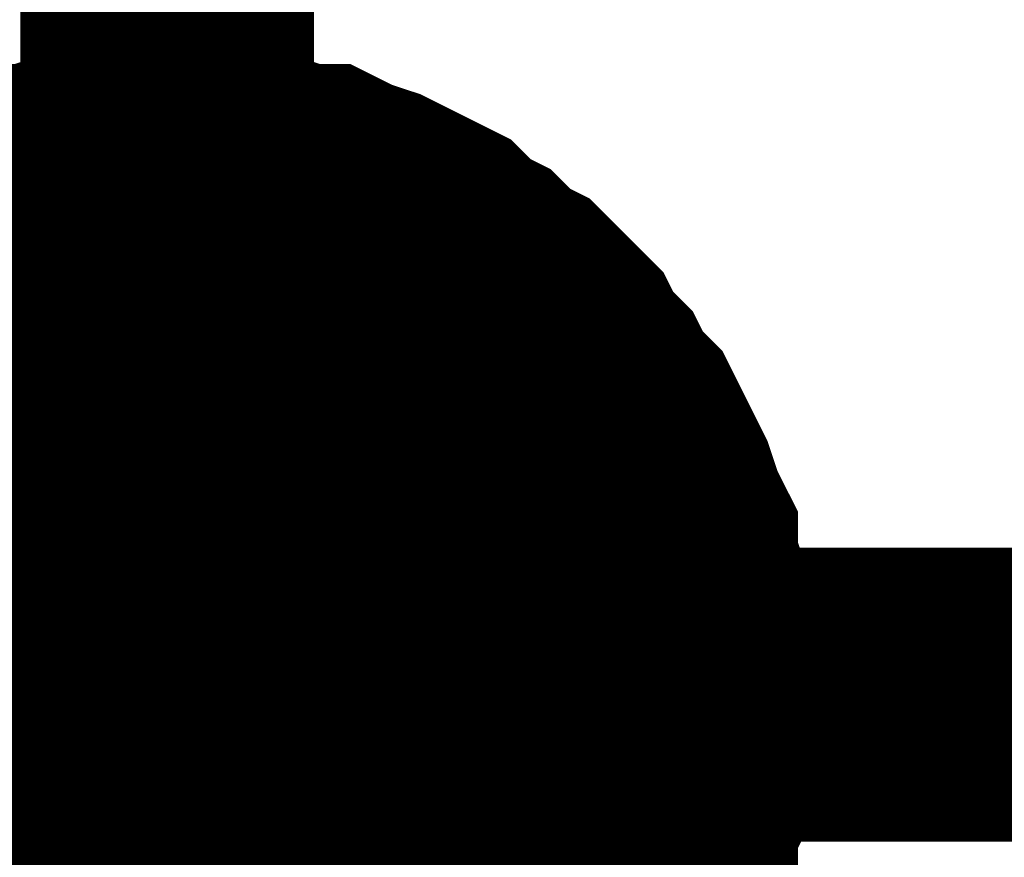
# Model space of a CAD drawing. Header units: inches. Extents: x 0 to 17, y 0 to 11.
# Tile 81 of 256: x 12.0939 to 12.1334, y 7.2931 to 7.3267. Entities that reach past the tile are written whole.
import ezdxf

# ---------------------------------------------------------------- set-up
doc = ezdxf.new("R2010")
doc.units = ezdxf.units.IN
doc.header["$MEASUREMENT"] = 0
doc.layers.add('Sheet', color=255, linetype='Continuous')

msp = doc.modelspace()

# ---------------------------------------------------------------- linework, layer by layer
at = {"layer": 'Sheet'}
for points in [[(12.799953, 7.99982, 0.0118, 0.0118, 0), (12.099813, 7.99982, 0.0118, 0.0118, 0), (12.099813, 7.899906, 0.0118, 0.0118, 0), (12.099813, 7.699683, 0.0118, 0.0118, 0), (12.099813, 7.499856, 0.0118, 0.0118, 0), (12.099813, 7.299632, 0.0118, 0.0118, 0), (12.099813, 7.099805, 0.0118, 0.0118, 0), (12.099813, 6.999892, 0.0118, 0.0118, 0), (12.099813, 6.899978, 0.0118, 0.0118, 0), (12.099813, 6.799668, 0.0118, 0.0118, 0), (12.799953, 6.799668, 0.0118, 0.0118, 0)], [(12.08792, 7.315888, 0.0118, 0.0118, 0), (12.088713, 7.316285, 0.0118, 0.0118, 0), (12.089506, 7.317078, 0.0118, 0.0118, 0), (12.090299, 7.317474, 0.0118, 0.0118, 0), (12.091091, 7.317871, 0.0118, 0.0118, 0), (12.091884, 7.318267, 0.0118, 0.0118, 0), (12.093074, 7.318663, 0.0118, 0.0118, 0), (12.093867, 7.31906, 0.0118, 0.0118, 0), (12.09466, 7.31906, 0.0118, 0.0118, 0), (12.095849, 7.319456, 0.0118, 0.0118, 0), (12.096642, 7.319456, 0.0118, 0.0118, 0), (12.097831, 7.319853, 0.0118, 0.0118, 0), (12.098624, 7.319853, 0.0118, 0.0118, 0), (12.099813, 7.319853, 0.0118, 0.0118, 0)], [(12.08792, 7.315888, 0.0118, 0.0118, 0), (12.088713, 7.316285, 0.0118, 0.0118, 0), (12.089506, 7.317078, 0.0118, 0.0118, 0), (12.090299, 7.317474, 0.0118, 0.0118, 0), (12.091091, 7.317871, 0.0118, 0.0118, 0), (12.091884, 7.318267, 0.0118, 0.0118, 0), (12.093074, 7.318663, 0.0118, 0.0118, 0), (12.093867, 7.31906, 0.0118, 0.0118, 0), (12.09466, 7.31906, 0.0118, 0.0118, 0), (12.095849, 7.319456, 0.0118, 0.0118, 0), (12.096642, 7.319456, 0.0118, 0.0118, 0), (12.097831, 7.319853, 0.0118, 0.0118, 0), (12.098624, 7.319853, 0.0118, 0.0118, 0), (12.099813, 7.319853, 0.0118, 0.0118, 0)], [(12.08792, 7.315888, 0.0118, 0.0118, 0), (12.088713, 7.316285, 0.0118, 0.0118, 0), (12.089506, 7.317078, 0.0118, 0.0118, 0), (12.090299, 7.317474, 0.0118, 0.0118, 0), (12.091091, 7.317871, 0.0118, 0.0118, 0), (12.091884, 7.318267, 0.0118, 0.0118, 0), (12.093074, 7.318663, 0.0118, 0.0118, 0), (12.093867, 7.31906, 0.0118, 0.0118, 0), (12.09466, 7.31906, 0.0118, 0.0118, 0), (12.095849, 7.319456, 0.0118, 0.0118, 0), (12.096642, 7.319456, 0.0118, 0.0118, 0), (12.097831, 7.319853, 0.0118, 0.0118, 0), (12.098624, 7.319853, 0.0118, 0.0118, 0), (12.099813, 7.319853, 0.0118, 0.0118, 0)], [(12.08792, 7.315888, 0.0118, 0.0118, 0), (12.088713, 7.316285, 0.0118, 0.0118, 0), (12.089506, 7.317078, 0.0118, 0.0118, 0), (12.090299, 7.317474, 0.0118, 0.0118, 0), (12.091091, 7.317871, 0.0118, 0.0118, 0), (12.091884, 7.318267, 0.0118, 0.0118, 0), (12.093074, 7.318663, 0.0118, 0.0118, 0), (12.093867, 7.31906, 0.0118, 0.0118, 0), (12.09466, 7.31906, 0.0118, 0.0118, 0), (12.095849, 7.319456, 0.0118, 0.0118, 0), (12.096642, 7.319456, 0.0118, 0.0118, 0), (12.097831, 7.319853, 0.0118, 0.0118, 0), (12.098624, 7.319853, 0.0118, 0.0118, 0), (12.099813, 7.319853, 0.0118, 0.0118, 0)], [(12.099813, 7.319853, 0.0118, 0.0118, 0), (12.099813, 7.319853, 0.0118, 0.0118, 0)], [(12.099813, 7.319853, 0.0118, 0.0118, 0), (12.101003, 7.319853, 0.0118, 0.0118, 0), (12.101796, 7.319853, 0.0118, 0.0118, 0), (12.102985, 7.319456, 0.0118, 0.0118, 0), (12.103778, 7.319456, 0.0118, 0.0118, 0), (12.104967, 7.31906, 0.0118, 0.0118, 0), (12.10576, 7.31906, 0.0118, 0.0118, 0), (12.106553, 7.318663, 0.0118, 0.0118, 0), (12.107743, 7.318267, 0.0118, 0.0118, 0), (12.108535, 7.317871, 0.0118, 0.0118, 0), (12.109328, 7.317474, 0.0118, 0.0118, 0), (12.110121, 7.317078, 0.0118, 0.0118, 0), (12.110914, 7.316285, 0.0118, 0.0118, 0), (12.111707, 7.315888, 0.0118, 0.0118, 0), (12.1125, 7.315095, 0.0118, 0.0118, 0), (12.113293, 7.314699, 0.0118, 0.0118, 0), (12.114086, 7.313906, 0.0118, 0.0118, 0), (12.114879, 7.313113, 0.0118, 0.0118, 0), (12.115275, 7.31232, 0.0118, 0.0118, 0), (12.116068, 7.311527, 0.0118, 0.0118, 0), (12.116465, 7.310734, 0.0118, 0.0118, 0), (12.117257, 7.309941, 0.0118, 0.0118, 0), (12.117654, 7.309148, 0.0118, 0.0118, 0), (12.11805, 7.308355, 0.0118, 0.0118, 0), (12.118447, 7.307562, 0.0118, 0.0118, 0), (12.118843, 7.306373, 0.0118, 0.0118, 0), (12.11924, 7.30558, 0.0118, 0.0118, 0), (12.11924, 7.304787, 0.0118, 0.0118, 0), (12.119636, 7.303597, 0.0118, 0.0118, 0), (12.119636, 7.302804, 0.0118, 0.0118, 0), (12.120033, 7.301615, 0.0118, 0.0118, 0), (12.120033, 7.300822, 0.0118, 0.0118, 0), (12.120033, 7.299632, 0.0118, 0.0118, 0)], [(12.099813, 7.319853, 0.0118, 0.0118, 0), (12.099813, 7.319853, 0.0118, 0.0118, 0)], [(12.099813, 7.319853, 0.0118, 0.0118, 0), (12.101003, 7.319853, 0.0118, 0.0118, 0), (12.101796, 7.319853, 0.0118, 0.0118, 0), (12.102985, 7.319456, 0.0118, 0.0118, 0), (12.103778, 7.319456, 0.0118, 0.0118, 0), (12.104967, 7.31906, 0.0118, 0.0118, 0), (12.10576, 7.31906, 0.0118, 0.0118, 0), (12.106553, 7.318663, 0.0118, 0.0118, 0), (12.107743, 7.318267, 0.0118, 0.0118, 0), (12.108535, 7.317871, 0.0118, 0.0118, 0), (12.109328, 7.317474, 0.0118, 0.0118, 0), (12.110121, 7.317078, 0.0118, 0.0118, 0), (12.110914, 7.316285, 0.0118, 0.0118, 0), (12.111707, 7.315888, 0.0118, 0.0118, 0), (12.1125, 7.315095, 0.0118, 0.0118, 0), (12.113293, 7.314699, 0.0118, 0.0118, 0), (12.114086, 7.313906, 0.0118, 0.0118, 0), (12.114879, 7.313113, 0.0118, 0.0118, 0), (12.115275, 7.31232, 0.0118, 0.0118, 0), (12.116068, 7.311527, 0.0118, 0.0118, 0), (12.116465, 7.310734, 0.0118, 0.0118, 0), (12.117257, 7.309941, 0.0118, 0.0118, 0), (12.117654, 7.309148, 0.0118, 0.0118, 0), (12.11805, 7.308355, 0.0118, 0.0118, 0), (12.118447, 7.307562, 0.0118, 0.0118, 0), (12.118843, 7.306373, 0.0118, 0.0118, 0), (12.11924, 7.30558, 0.0118, 0.0118, 0), (12.11924, 7.304787, 0.0118, 0.0118, 0), (12.119636, 7.303597, 0.0118, 0.0118, 0), (12.119636, 7.302804, 0.0118, 0.0118, 0), (12.120033, 7.301615, 0.0118, 0.0118, 0), (12.120033, 7.300822, 0.0118, 0.0118, 0), (12.120033, 7.299632, 0.0118, 0.0118, 0)], [(12.099813, 7.319853, 0.0118, 0.0118, 0), (12.099813, 7.319853, 0.0118, 0.0118, 0)], [(12.099813, 7.319853, 0.0118, 0.0118, 0), (12.101003, 7.319853, 0.0118, 0.0118, 0), (12.101796, 7.319853, 0.0118, 0.0118, 0), (12.102985, 7.319456, 0.0118, 0.0118, 0), (12.103778, 7.319456, 0.0118, 0.0118, 0), (12.104967, 7.31906, 0.0118, 0.0118, 0), (12.10576, 7.31906, 0.0118, 0.0118, 0), (12.106553, 7.318663, 0.0118, 0.0118, 0), (12.107743, 7.318267, 0.0118, 0.0118, 0), (12.108535, 7.317871, 0.0118, 0.0118, 0), (12.109328, 7.317474, 0.0118, 0.0118, 0), (12.110121, 7.317078, 0.0118, 0.0118, 0), (12.110914, 7.316285, 0.0118, 0.0118, 0), (12.111707, 7.315888, 0.0118, 0.0118, 0), (12.1125, 7.315095, 0.0118, 0.0118, 0), (12.113293, 7.314699, 0.0118, 0.0118, 0), (12.114086, 7.313906, 0.0118, 0.0118, 0), (12.114879, 7.313113, 0.0118, 0.0118, 0), (12.115275, 7.31232, 0.0118, 0.0118, 0), (12.116068, 7.311527, 0.0118, 0.0118, 0), (12.116465, 7.310734, 0.0118, 0.0118, 0), (12.117257, 7.309941, 0.0118, 0.0118, 0), (12.117654, 7.309148, 0.0118, 0.0118, 0), (12.11805, 7.308355, 0.0118, 0.0118, 0), (12.118447, 7.307562, 0.0118, 0.0118, 0), (12.118843, 7.306373, 0.0118, 0.0118, 0), (12.11924, 7.30558, 0.0118, 0.0118, 0), (12.11924, 7.304787, 0.0118, 0.0118, 0), (12.119636, 7.303597, 0.0118, 0.0118, 0), (12.119636, 7.302804, 0.0118, 0.0118, 0), (12.120033, 7.301615, 0.0118, 0.0118, 0), (12.120033, 7.300822, 0.0118, 0.0118, 0), (12.120033, 7.299632, 0.0118, 0.0118, 0)], [(12.099813, 7.319853, 0.0118, 0.0118, 0), (12.099813, 7.319853, 0.0118, 0.0118, 0)], [(12.099813, 7.319853, 0.0118, 0.0118, 0), (12.101003, 7.319853, 0.0118, 0.0118, 0), (12.101796, 7.319853, 0.0118, 0.0118, 0), (12.102985, 7.319456, 0.0118, 0.0118, 0), (12.103778, 7.319456, 0.0118, 0.0118, 0), (12.104967, 7.31906, 0.0118, 0.0118, 0), (12.10576, 7.31906, 0.0118, 0.0118, 0), (12.106553, 7.318663, 0.0118, 0.0118, 0), (12.107743, 7.318267, 0.0118, 0.0118, 0), (12.108535, 7.317871, 0.0118, 0.0118, 0), (12.109328, 7.317474, 0.0118, 0.0118, 0), (12.110121, 7.317078, 0.0118, 0.0118, 0), (12.110914, 7.316285, 0.0118, 0.0118, 0), (12.111707, 7.315888, 0.0118, 0.0118, 0), (12.1125, 7.315095, 0.0118, 0.0118, 0), (12.113293, 7.314699, 0.0118, 0.0118, 0), (12.114086, 7.313906, 0.0118, 0.0118, 0), (12.114879, 7.313113, 0.0118, 0.0118, 0), (12.115275, 7.31232, 0.0118, 0.0118, 0), (12.116068, 7.311527, 0.0118, 0.0118, 0), (12.116465, 7.310734, 0.0118, 0.0118, 0), (12.117257, 7.309941, 0.0118, 0.0118, 0), (12.117654, 7.309148, 0.0118, 0.0118, 0), (12.11805, 7.308355, 0.0118, 0.0118, 0), (12.118447, 7.307562, 0.0118, 0.0118, 0), (12.118843, 7.306373, 0.0118, 0.0118, 0), (12.11924, 7.30558, 0.0118, 0.0118, 0), (12.11924, 7.304787, 0.0118, 0.0118, 0), (12.119636, 7.303597, 0.0118, 0.0118, 0), (12.119636, 7.302804, 0.0118, 0.0118, 0), (12.120033, 7.301615, 0.0118, 0.0118, 0), (12.120033, 7.300822, 0.0118, 0.0118, 0), (12.120033, 7.299632, 0.0118, 0.0118, 0)], [(12.091884, 7.318267, 0.0039, 0.0039, 0), (12.093074, 7.318663, 0.0039, 0.0039, 0), (12.093867, 7.31906, 0.0039, 0.0039, 0), (12.09466, 7.31906, 0.0039, 0.0039, 0), (12.095849, 7.319456, 0.0039, 0.0039, 0), (12.096642, 7.319456, 0.0039, 0.0039, 0), (12.097831, 7.319853, 0.0039, 0.0039, 0), (12.098624, 7.319853, 0.0039, 0.0039, 0), (12.099813, 7.319853, 0.0039, 0.0039, 0)], [(12.091884, 7.318267, 0.0039, 0.0039, 0), (12.093074, 7.318663, 0.0039, 0.0039, 0), (12.093867, 7.31906, 0.0039, 0.0039, 0), (12.09466, 7.31906, 0.0039, 0.0039, 0), (12.095849, 7.319456, 0.0039, 0.0039, 0), (12.096642, 7.319456, 0.0039, 0.0039, 0), (12.097831, 7.319853, 0.0039, 0.0039, 0), (12.098624, 7.319853, 0.0039, 0.0039, 0), (12.099813, 7.319853, 0.0039, 0.0039, 0)], [(12.091884, 7.318267, 0.0039, 0.0039, 0), (12.093074, 7.318663, 0.0039, 0.0039, 0), (12.093867, 7.31906, 0.0039, 0.0039, 0), (12.09466, 7.31906, 0.0039, 0.0039, 0), (12.095849, 7.319456, 0.0039, 0.0039, 0), (12.096642, 7.319456, 0.0039, 0.0039, 0), (12.097831, 7.319853, 0.0039, 0.0039, 0), (12.098624, 7.319853, 0.0039, 0.0039, 0), (12.099813, 7.319853, 0.0039, 0.0039, 0)], [(12.091884, 7.318267, 0.0039, 0.0039, 0), (12.093074, 7.318663, 0.0039, 0.0039, 0), (12.093867, 7.31906, 0.0039, 0.0039, 0), (12.09466, 7.31906, 0.0039, 0.0039, 0), (12.095849, 7.319456, 0.0039, 0.0039, 0), (12.096642, 7.319456, 0.0039, 0.0039, 0), (12.097831, 7.319853, 0.0039, 0.0039, 0), (12.098624, 7.319853, 0.0039, 0.0039, 0), (12.099813, 7.319853, 0.0039, 0.0039, 0)], [(12.099813, 7.319853, 0.0039, 0.0039, 0), (12.099813, 7.319853, 0.0039, 0.0039, 0)], [(12.099813, 7.319853, 0.0039, 0.0039, 0), (12.101003, 7.319853, 0.0039, 0.0039, 0), (12.101796, 7.319853, 0.0039, 0.0039, 0), (12.102985, 7.319456, 0.0039, 0.0039, 0), (12.103778, 7.319456, 0.0039, 0.0039, 0), (12.104967, 7.31906, 0.0039, 0.0039, 0), (12.10576, 7.31906, 0.0039, 0.0039, 0), (12.106553, 7.318663, 0.0039, 0.0039, 0), (12.107743, 7.318267, 0.0039, 0.0039, 0), (12.108535, 7.317871, 0.0039, 0.0039, 0), (12.109328, 7.317474, 0.0039, 0.0039, 0), (12.110121, 7.317078, 0.0039, 0.0039, 0), (12.110914, 7.316285, 0.0039, 0.0039, 0), (12.111707, 7.315888, 0.0039, 0.0039, 0), (12.1125, 7.315095, 0.0039, 0.0039, 0), (12.113293, 7.314699, 0.0039, 0.0039, 0), (12.114086, 7.313906, 0.0039, 0.0039, 0), (12.114879, 7.313113, 0.0039, 0.0039, 0), (12.115275, 7.31232, 0.0039, 0.0039, 0), (12.116068, 7.311527, 0.0039, 0.0039, 0), (12.116465, 7.310734, 0.0039, 0.0039, 0), (12.117257, 7.309941, 0.0039, 0.0039, 0), (12.117654, 7.309148, 0.0039, 0.0039, 0), (12.11805, 7.308355, 0.0039, 0.0039, 0), (12.118447, 7.307562, 0.0039, 0.0039, 0), (12.118843, 7.306373, 0.0039, 0.0039, 0), (12.11924, 7.30558, 0.0039, 0.0039, 0), (12.11924, 7.304787, 0.0039, 0.0039, 0), (12.119636, 7.303597, 0.0039, 0.0039, 0), (12.119636, 7.302804, 0.0039, 0.0039, 0), (12.120033, 7.301615, 0.0039, 0.0039, 0), (12.120033, 7.300822, 0.0039, 0.0039, 0), (12.120033, 7.299632, 0.0039, 0.0039, 0)], [(12.099813, 7.319853, 0.0039, 0.0039, 0), (12.099813, 7.319853, 0.0039, 0.0039, 0)], [(12.099813, 7.319853, 0.0039, 0.0039, 0), (12.101003, 7.319853, 0.0039, 0.0039, 0), (12.101796, 7.319853, 0.0039, 0.0039, 0), (12.102985, 7.319456, 0.0039, 0.0039, 0), (12.103778, 7.319456, 0.0039, 0.0039, 0), (12.104967, 7.31906, 0.0039, 0.0039, 0), (12.10576, 7.31906, 0.0039, 0.0039, 0), (12.106553, 7.318663, 0.0039, 0.0039, 0), (12.107743, 7.318267, 0.0039, 0.0039, 0), (12.108535, 7.317871, 0.0039, 0.0039, 0), (12.109328, 7.317474, 0.0039, 0.0039, 0), (12.110121, 7.317078, 0.0039, 0.0039, 0), (12.110914, 7.316285, 0.0039, 0.0039, 0), (12.111707, 7.315888, 0.0039, 0.0039, 0), (12.1125, 7.315095, 0.0039, 0.0039, 0), (12.113293, 7.314699, 0.0039, 0.0039, 0), (12.114086, 7.313906, 0.0039, 0.0039, 0), (12.114879, 7.313113, 0.0039, 0.0039, 0), (12.115275, 7.31232, 0.0039, 0.0039, 0), (12.116068, 7.311527, 0.0039, 0.0039, 0), (12.116465, 7.310734, 0.0039, 0.0039, 0), (12.117257, 7.309941, 0.0039, 0.0039, 0), (12.117654, 7.309148, 0.0039, 0.0039, 0), (12.11805, 7.308355, 0.0039, 0.0039, 0), (12.118447, 7.307562, 0.0039, 0.0039, 0), (12.118843, 7.306373, 0.0039, 0.0039, 0), (12.11924, 7.30558, 0.0039, 0.0039, 0), (12.11924, 7.304787, 0.0039, 0.0039, 0), (12.119636, 7.303597, 0.0039, 0.0039, 0), (12.119636, 7.302804, 0.0039, 0.0039, 0), (12.120033, 7.301615, 0.0039, 0.0039, 0), (12.120033, 7.300822, 0.0039, 0.0039, 0), (12.120033, 7.299632, 0.0039, 0.0039, 0)], [(12.099813, 7.319853, 0.0039, 0.0039, 0), (12.099813, 7.319853, 0.0039, 0.0039, 0)], [(12.099813, 7.319853, 0.0039, 0.0039, 0), (12.101003, 7.319853, 0.0039, 0.0039, 0), (12.101796, 7.319853, 0.0039, 0.0039, 0), (12.102985, 7.319456, 0.0039, 0.0039, 0), (12.103778, 7.319456, 0.0039, 0.0039, 0), (12.104967, 7.31906, 0.0039, 0.0039, 0), (12.10576, 7.31906, 0.0039, 0.0039, 0), (12.106553, 7.318663, 0.0039, 0.0039, 0), (12.107743, 7.318267, 0.0039, 0.0039, 0), (12.108535, 7.317871, 0.0039, 0.0039, 0), (12.109328, 7.317474, 0.0039, 0.0039, 0), (12.110121, 7.317078, 0.0039, 0.0039, 0), (12.110914, 7.316285, 0.0039, 0.0039, 0), (12.111707, 7.315888, 0.0039, 0.0039, 0), (12.1125, 7.315095, 0.0039, 0.0039, 0), (12.113293, 7.314699, 0.0039, 0.0039, 0), (12.114086, 7.313906, 0.0039, 0.0039, 0), (12.114879, 7.313113, 0.0039, 0.0039, 0), (12.115275, 7.31232, 0.0039, 0.0039, 0), (12.116068, 7.311527, 0.0039, 0.0039, 0), (12.116465, 7.310734, 0.0039, 0.0039, 0), (12.117257, 7.309941, 0.0039, 0.0039, 0), (12.117654, 7.309148, 0.0039, 0.0039, 0), (12.11805, 7.308355, 0.0039, 0.0039, 0), (12.118447, 7.307562, 0.0039, 0.0039, 0), (12.118843, 7.306373, 0.0039, 0.0039, 0), (12.11924, 7.30558, 0.0039, 0.0039, 0), (12.11924, 7.304787, 0.0039, 0.0039, 0), (12.119636, 7.303597, 0.0039, 0.0039, 0), (12.119636, 7.302804, 0.0039, 0.0039, 0), (12.120033, 7.301615, 0.0039, 0.0039, 0), (12.120033, 7.300822, 0.0039, 0.0039, 0), (12.120033, 7.299632, 0.0039, 0.0039, 0)], [(12.099813, 7.319853, 0.0039, 0.0039, 0), (12.099813, 7.319853, 0.0039, 0.0039, 0)], [(12.099813, 7.319853, 0.0039, 0.0039, 0), (12.101003, 7.319853, 0.0039, 0.0039, 0), (12.101796, 7.319853, 0.0039, 0.0039, 0), (12.102985, 7.319456, 0.0039, 0.0039, 0), (12.103778, 7.319456, 0.0039, 0.0039, 0), (12.104967, 7.31906, 0.0039, 0.0039, 0), (12.10576, 7.31906, 0.0039, 0.0039, 0), (12.106553, 7.318663, 0.0039, 0.0039, 0), (12.107743, 7.318267, 0.0039, 0.0039, 0), (12.108535, 7.317871, 0.0039, 0.0039, 0), (12.109328, 7.317474, 0.0039, 0.0039, 0), (12.110121, 7.317078, 0.0039, 0.0039, 0), (12.110914, 7.316285, 0.0039, 0.0039, 0), (12.111707, 7.315888, 0.0039, 0.0039, 0), (12.1125, 7.315095, 0.0039, 0.0039, 0), (12.113293, 7.314699, 0.0039, 0.0039, 0), (12.114086, 7.313906, 0.0039, 0.0039, 0), (12.114879, 7.313113, 0.0039, 0.0039, 0), (12.115275, 7.31232, 0.0039, 0.0039, 0), (12.116068, 7.311527, 0.0039, 0.0039, 0), (12.116465, 7.310734, 0.0039, 0.0039, 0), (12.117257, 7.309941, 0.0039, 0.0039, 0), (12.117654, 7.309148, 0.0039, 0.0039, 0), (12.11805, 7.308355, 0.0039, 0.0039, 0), (12.118447, 7.307562, 0.0039, 0.0039, 0), (12.118843, 7.306373, 0.0039, 0.0039, 0), (12.11924, 7.30558, 0.0039, 0.0039, 0), (12.11924, 7.304787, 0.0039, 0.0039, 0), (12.119636, 7.303597, 0.0039, 0.0039, 0), (12.119636, 7.302804, 0.0039, 0.0039, 0), (12.120033, 7.301615, 0.0039, 0.0039, 0), (12.120033, 7.300822, 0.0039, 0.0039, 0), (12.120033, 7.299632, 0.0039, 0.0039, 0)], [(12.099813, 7.299632, 0.0118, 0.0118, 0), (12.799953, 7.299632, 0.0118, 0.0118, 0)], [(12.120033, 7.299632, 0.0118, 0.0118, 0), (12.120033, 7.298443, 0.0118, 0.0118, 0), (12.120033, 7.29765, 0.0118, 0.0118, 0), (12.119636, 7.296857, 0.0118, 0.0118, 0), (12.119636, 7.295668, 0.0118, 0.0118, 0), (12.11924, 7.294875, 0.0118, 0.0118, 0), (12.11924, 7.293685, 0.0118, 0.0118, 0), (12.118843, 7.292892, 0.0118, 0.0118, 0), (12.118447, 7.292099, 0.0118, 0.0118, 0), (12.11805, 7.291306, 0.0118, 0.0118, 0), (12.117654, 7.290117, 0.0118, 0.0118, 0), (12.117257, 7.289324, 0.0118, 0.0118, 0), (12.116465, 7.288531, 0.0118, 0.0118, 0), (12.116068, 7.287738, 0.0118, 0.0118, 0), (12.115275, 7.286945, 0.0118, 0.0118, 0)], [(12.120033, 7.299632, 0.0118, 0.0118, 0), (12.120033, 7.298443, 0.0118, 0.0118, 0), (12.120033, 7.29765, 0.0118, 0.0118, 0), (12.119636, 7.296857, 0.0118, 0.0118, 0), (12.119636, 7.295668, 0.0118, 0.0118, 0), (12.11924, 7.294875, 0.0118, 0.0118, 0), (12.11924, 7.293685, 0.0118, 0.0118, 0), (12.118843, 7.292892, 0.0118, 0.0118, 0), (12.118447, 7.292099, 0.0118, 0.0118, 0), (12.11805, 7.291306, 0.0118, 0.0118, 0), (12.117654, 7.290117, 0.0118, 0.0118, 0), (12.117257, 7.289324, 0.0118, 0.0118, 0), (12.116465, 7.288531, 0.0118, 0.0118, 0), (12.116068, 7.287738, 0.0118, 0.0118, 0), (12.115275, 7.286945, 0.0118, 0.0118, 0)], [(12.120033, 7.299632, 0.0118, 0.0118, 0), (12.120033, 7.298443, 0.0118, 0.0118, 0), (12.120033, 7.29765, 0.0118, 0.0118, 0), (12.119636, 7.296857, 0.0118, 0.0118, 0), (12.119636, 7.295668, 0.0118, 0.0118, 0), (12.11924, 7.294875, 0.0118, 0.0118, 0), (12.11924, 7.293685, 0.0118, 0.0118, 0), (12.118843, 7.292892, 0.0118, 0.0118, 0), (12.118447, 7.292099, 0.0118, 0.0118, 0), (12.11805, 7.291306, 0.0118, 0.0118, 0), (12.117654, 7.290117, 0.0118, 0.0118, 0), (12.117257, 7.289324, 0.0118, 0.0118, 0), (12.116465, 7.288531, 0.0118, 0.0118, 0), (12.116068, 7.287738, 0.0118, 0.0118, 0), (12.115275, 7.286945, 0.0118, 0.0118, 0)], [(12.120033, 7.299632, 0.0118, 0.0118, 0), (12.120033, 7.298443, 0.0118, 0.0118, 0), (12.120033, 7.29765, 0.0118, 0.0118, 0), (12.119636, 7.296857, 0.0118, 0.0118, 0), (12.119636, 7.295668, 0.0118, 0.0118, 0), (12.11924, 7.294875, 0.0118, 0.0118, 0), (12.11924, 7.293685, 0.0118, 0.0118, 0), (12.118843, 7.292892, 0.0118, 0.0118, 0), (12.118447, 7.292099, 0.0118, 0.0118, 0), (12.11805, 7.291306, 0.0118, 0.0118, 0), (12.117654, 7.290117, 0.0118, 0.0118, 0), (12.117257, 7.289324, 0.0118, 0.0118, 0), (12.116465, 7.288531, 0.0118, 0.0118, 0), (12.116068, 7.287738, 0.0118, 0.0118, 0), (12.115275, 7.286945, 0.0118, 0.0118, 0)], [(12.120033, 7.299632, 0.0118, 0.0118, 0), (12.120033, 7.299632, 0.0118, 0.0118, 0), (12.120033, 7.299632, 0.0118, 0.0118, 0), (12.120033, 7.299632, 0.0118, 0.0118, 0), (12.120033, 7.299632, 0.0118, 0.0118, 0), (12.120033, 7.299632, 0.0118, 0.0118, 0), (12.120033, 7.299632, 0.0118, 0.0118, 0), (12.120033, 7.299632, 0.0118, 0.0118, 0), (12.120033, 7.299632, 0.0118, 0.0118, 0), (12.120033, 7.299632, 0.0118, 0.0118, 0), (12.120033, 7.299632, 0.0118, 0.0118, 0), (12.120033, 7.299632, 0.0118, 0.0118, 0), (12.120033, 7.299632, 0.0118, 0.0118, 0), (12.120033, 7.299632, 0.0118, 0.0118, 0), (12.120033, 7.299632, 0.0118, 0.0118, 0), (12.120033, 7.299632, 0.0118, 0.0118, 0), (12.120033, 7.299632, 0.0118, 0.0118, 0), (12.120033, 7.299632, 0.0118, 0.0118, 0), (12.120033, 7.299632, 0.0118, 0.0118, 0), (12.120033, 7.299632, 0.0118, 0.0118, 0), (12.120033, 7.299632, 0.0118, 0.0118, 0), (12.120033, 7.299632, 0.0118, 0.0118, 0), (12.120033, 7.299632, 0.0118, 0.0118, 0), (12.120033, 7.299632, 0.0118, 0.0118, 0), (12.120033, 7.299632, 0.0118, 0.0118, 0), (12.120033, 7.299632, 0.0118, 0.0118, 0), (12.120033, 7.299632, 0.0118, 0.0118, 0), (12.120033, 7.299632, 0.0118, 0.0118, 0), (12.120033, 7.299632, 0.0118, 0.0118, 0), (12.120033, 7.299632, 0.0118, 0.0118, 0), (12.120033, 7.299632, 0.0118, 0.0118, 0), (12.120033, 7.299632, 0.0118, 0.0118, 0), (12.120033, 7.299632, 0.0118, 0.0118, 0)], [(12.120033, 7.299632, 0.0118, 0.0118, 0), (12.120033, 7.299632, 0.0118, 0.0118, 0)], [(12.120033, 7.299632, 0.0118, 0.0118, 0), (12.120033, 7.299632, 0.0118, 0.0118, 0), (12.120033, 7.299632, 0.0118, 0.0118, 0), (12.120033, 7.299632, 0.0118, 0.0118, 0), (12.120033, 7.299632, 0.0118, 0.0118, 0), (12.120033, 7.299632, 0.0118, 0.0118, 0), (12.120033, 7.299632, 0.0118, 0.0118, 0), (12.120033, 7.299632, 0.0118, 0.0118, 0), (12.120033, 7.299632, 0.0118, 0.0118, 0), (12.120033, 7.299632, 0.0118, 0.0118, 0), (12.120033, 7.299632, 0.0118, 0.0118, 0), (12.120033, 7.299632, 0.0118, 0.0118, 0), (12.120033, 7.299632, 0.0118, 0.0118, 0), (12.120033, 7.299632, 0.0118, 0.0118, 0), (12.120033, 7.299632, 0.0118, 0.0118, 0), (12.120033, 7.299632, 0.0118, 0.0118, 0), (12.120033, 7.299632, 0.0118, 0.0118, 0), (12.120033, 7.299632, 0.0118, 0.0118, 0), (12.120033, 7.299632, 0.0118, 0.0118, 0), (12.120033, 7.299632, 0.0118, 0.0118, 0), (12.120033, 7.299632, 0.0118, 0.0118, 0), (12.120033, 7.299632, 0.0118, 0.0118, 0), (12.120033, 7.299632, 0.0118, 0.0118, 0), (12.120033, 7.299632, 0.0118, 0.0118, 0), (12.120033, 7.299632, 0.0118, 0.0118, 0), (12.120033, 7.299632, 0.0118, 0.0118, 0), (12.120033, 7.299632, 0.0118, 0.0118, 0), (12.120033, 7.299632, 0.0118, 0.0118, 0), (12.120033, 7.299632, 0.0118, 0.0118, 0), (12.120033, 7.299632, 0.0118, 0.0118, 0), (12.120033, 7.299632, 0.0118, 0.0118, 0), (12.120033, 7.299632, 0.0118, 0.0118, 0), (12.120033, 7.299632, 0.0118, 0.0118, 0)], [(12.120033, 7.299632, 0.0118, 0.0118, 0), (12.120033, 7.299632, 0.0118, 0.0118, 0)], [(12.120033, 7.299632, 0.0118, 0.0118, 0), (12.120033, 7.299632, 0.0118, 0.0118, 0), (12.120033, 7.299632, 0.0118, 0.0118, 0), (12.120033, 7.299632, 0.0118, 0.0118, 0), (12.120033, 7.299632, 0.0118, 0.0118, 0), (12.120033, 7.299632, 0.0118, 0.0118, 0), (12.120033, 7.299632, 0.0118, 0.0118, 0), (12.120033, 7.299632, 0.0118, 0.0118, 0), (12.120033, 7.299632, 0.0118, 0.0118, 0), (12.120033, 7.299632, 0.0118, 0.0118, 0), (12.120033, 7.299632, 0.0118, 0.0118, 0), (12.120033, 7.299632, 0.0118, 0.0118, 0), (12.120033, 7.299632, 0.0118, 0.0118, 0), (12.120033, 7.299632, 0.0118, 0.0118, 0), (12.120033, 7.299632, 0.0118, 0.0118, 0), (12.120033, 7.299632, 0.0118, 0.0118, 0), (12.120033, 7.299632, 0.0118, 0.0118, 0), (12.120033, 7.299632, 0.0118, 0.0118, 0), (12.120033, 7.299632, 0.0118, 0.0118, 0), (12.120033, 7.299632, 0.0118, 0.0118, 0), (12.120033, 7.299632, 0.0118, 0.0118, 0), (12.120033, 7.299632, 0.0118, 0.0118, 0), (12.120033, 7.299632, 0.0118, 0.0118, 0), (12.120033, 7.299632, 0.0118, 0.0118, 0), (12.120033, 7.299632, 0.0118, 0.0118, 0), (12.120033, 7.299632, 0.0118, 0.0118, 0), (12.120033, 7.299632, 0.0118, 0.0118, 0), (12.120033, 7.299632, 0.0118, 0.0118, 0), (12.120033, 7.299632, 0.0118, 0.0118, 0), (12.120033, 7.299632, 0.0118, 0.0118, 0), (12.120033, 7.299632, 0.0118, 0.0118, 0), (12.120033, 7.299632, 0.0118, 0.0118, 0), (12.120033, 7.299632, 0.0118, 0.0118, 0)], [(12.120033, 7.299632, 0.0118, 0.0118, 0), (12.120033, 7.299632, 0.0118, 0.0118, 0)], [(12.120033, 7.299632, 0.0118, 0.0118, 0), (12.120033, 7.299632, 0.0118, 0.0118, 0), (12.120033, 7.299632, 0.0118, 0.0118, 0), (12.120033, 7.299632, 0.0118, 0.0118, 0), (12.120033, 7.299632, 0.0118, 0.0118, 0), (12.120033, 7.299632, 0.0118, 0.0118, 0), (12.120033, 7.299632, 0.0118, 0.0118, 0), (12.120033, 7.299632, 0.0118, 0.0118, 0), (12.120033, 7.299632, 0.0118, 0.0118, 0), (12.120033, 7.299632, 0.0118, 0.0118, 0), (12.120033, 7.299632, 0.0118, 0.0118, 0), (12.120033, 7.299632, 0.0118, 0.0118, 0), (12.120033, 7.299632, 0.0118, 0.0118, 0), (12.120033, 7.299632, 0.0118, 0.0118, 0), (12.120033, 7.299632, 0.0118, 0.0118, 0), (12.120033, 7.299632, 0.0118, 0.0118, 0), (12.120033, 7.299632, 0.0118, 0.0118, 0), (12.120033, 7.299632, 0.0118, 0.0118, 0), (12.120033, 7.299632, 0.0118, 0.0118, 0), (12.120033, 7.299632, 0.0118, 0.0118, 0), (12.120033, 7.299632, 0.0118, 0.0118, 0), (12.120033, 7.299632, 0.0118, 0.0118, 0), (12.120033, 7.299632, 0.0118, 0.0118, 0), (12.120033, 7.299632, 0.0118, 0.0118, 0), (12.120033, 7.299632, 0.0118, 0.0118, 0), (12.120033, 7.299632, 0.0118, 0.0118, 0), (12.120033, 7.299632, 0.0118, 0.0118, 0), (12.120033, 7.299632, 0.0118, 0.0118, 0), (12.120033, 7.299632, 0.0118, 0.0118, 0), (12.120033, 7.299632, 0.0118, 0.0118, 0), (12.120033, 7.299632, 0.0118, 0.0118, 0), (12.120033, 7.299632, 0.0118, 0.0118, 0), (12.120033, 7.299632, 0.0118, 0.0118, 0)], [(12.120033, 7.299632, 0.0118, 0.0118, 0), (12.120033, 7.299632, 0.0118, 0.0118, 0)], [(12.120033, 7.299632, 0.0039, 0.0039, 0), (12.120033, 7.298443, 0.0039, 0.0039, 0), (12.120033, 7.29765, 0.0039, 0.0039, 0), (12.119636, 7.296857, 0.0039, 0.0039, 0), (12.119636, 7.295668, 0.0039, 0.0039, 0), (12.11924, 7.294875, 0.0039, 0.0039, 0), (12.11924, 7.293685, 0.0039, 0.0039, 0), (12.118843, 7.292892, 0.0039, 0.0039, 0), (12.118447, 7.292099, 0.0039, 0.0039, 0), (12.11805, 7.291306, 0.0039, 0.0039, 0), (12.117654, 7.290117, 0.0039, 0.0039, 0)], [(12.120033, 7.299632, 0.0039, 0.0039, 0), (12.120033, 7.298443, 0.0039, 0.0039, 0), (12.120033, 7.29765, 0.0039, 0.0039, 0), (12.119636, 7.296857, 0.0039, 0.0039, 0), (12.119636, 7.295668, 0.0039, 0.0039, 0), (12.11924, 7.294875, 0.0039, 0.0039, 0), (12.11924, 7.293685, 0.0039, 0.0039, 0), (12.118843, 7.292892, 0.0039, 0.0039, 0), (12.118447, 7.292099, 0.0039, 0.0039, 0), (12.11805, 7.291306, 0.0039, 0.0039, 0), (12.117654, 7.290117, 0.0039, 0.0039, 0)], [(12.120033, 7.299632, 0.0039, 0.0039, 0), (12.120033, 7.298443, 0.0039, 0.0039, 0), (12.120033, 7.29765, 0.0039, 0.0039, 0), (12.119636, 7.296857, 0.0039, 0.0039, 0), (12.119636, 7.295668, 0.0039, 0.0039, 0), (12.11924, 7.294875, 0.0039, 0.0039, 0), (12.11924, 7.293685, 0.0039, 0.0039, 0), (12.118843, 7.292892, 0.0039, 0.0039, 0), (12.118447, 7.292099, 0.0039, 0.0039, 0), (12.11805, 7.291306, 0.0039, 0.0039, 0), (12.117654, 7.290117, 0.0039, 0.0039, 0)], [(12.120033, 7.299632, 0.0039, 0.0039, 0), (12.120033, 7.298443, 0.0039, 0.0039, 0), (12.120033, 7.29765, 0.0039, 0.0039, 0), (12.119636, 7.296857, 0.0039, 0.0039, 0), (12.119636, 7.295668, 0.0039, 0.0039, 0), (12.11924, 7.294875, 0.0039, 0.0039, 0), (12.11924, 7.293685, 0.0039, 0.0039, 0), (12.118843, 7.292892, 0.0039, 0.0039, 0), (12.118447, 7.292099, 0.0039, 0.0039, 0), (12.11805, 7.291306, 0.0039, 0.0039, 0), (12.117654, 7.290117, 0.0039, 0.0039, 0)], [(12.120033, 7.299632, 0.0039, 0.0039, 0), (12.120033, 7.299632, 0.0039, 0.0039, 0), (12.120033, 7.299632, 0.0039, 0.0039, 0), (12.120033, 7.299632, 0.0039, 0.0039, 0), (12.120033, 7.299632, 0.0039, 0.0039, 0), (12.120033, 7.299632, 0.0039, 0.0039, 0), (12.120033, 7.299632, 0.0039, 0.0039, 0), (12.120033, 7.299632, 0.0039, 0.0039, 0), (12.120033, 7.299632, 0.0039, 0.0039, 0), (12.120033, 7.299632, 0.0039, 0.0039, 0), (12.120033, 7.299632, 0.0039, 0.0039, 0), (12.120033, 7.299632, 0.0039, 0.0039, 0), (12.120033, 7.299632, 0.0039, 0.0039, 0), (12.120033, 7.299632, 0.0039, 0.0039, 0), (12.120033, 7.299632, 0.0039, 0.0039, 0), (12.120033, 7.299632, 0.0039, 0.0039, 0), (12.120033, 7.299632, 0.0039, 0.0039, 0), (12.120033, 7.299632, 0.0039, 0.0039, 0), (12.120033, 7.299632, 0.0039, 0.0039, 0), (12.120033, 7.299632, 0.0039, 0.0039, 0), (12.120033, 7.299632, 0.0039, 0.0039, 0), (12.120033, 7.299632, 0.0039, 0.0039, 0), (12.120033, 7.299632, 0.0039, 0.0039, 0), (12.120033, 7.299632, 0.0039, 0.0039, 0), (12.120033, 7.299632, 0.0039, 0.0039, 0), (12.120033, 7.299632, 0.0039, 0.0039, 0), (12.120033, 7.299632, 0.0039, 0.0039, 0), (12.120033, 7.299632, 0.0039, 0.0039, 0), (12.120033, 7.299632, 0.0039, 0.0039, 0), (12.120033, 7.299632, 0.0039, 0.0039, 0), (12.120033, 7.299632, 0.0039, 0.0039, 0), (12.120033, 7.299632, 0.0039, 0.0039, 0), (12.120033, 7.299632, 0.0039, 0.0039, 0)], [(12.120033, 7.299632, 0.0039, 0.0039, 0), (12.120033, 7.299632, 0.0039, 0.0039, 0)], [(12.120033, 7.299632, 0.0039, 0.0039, 0), (12.120033, 7.299632, 0.0039, 0.0039, 0), (12.120033, 7.299632, 0.0039, 0.0039, 0), (12.120033, 7.299632, 0.0039, 0.0039, 0), (12.120033, 7.299632, 0.0039, 0.0039, 0), (12.120033, 7.299632, 0.0039, 0.0039, 0), (12.120033, 7.299632, 0.0039, 0.0039, 0), (12.120033, 7.299632, 0.0039, 0.0039, 0), (12.120033, 7.299632, 0.0039, 0.0039, 0), (12.120033, 7.299632, 0.0039, 0.0039, 0), (12.120033, 7.299632, 0.0039, 0.0039, 0), (12.120033, 7.299632, 0.0039, 0.0039, 0), (12.120033, 7.299632, 0.0039, 0.0039, 0), (12.120033, 7.299632, 0.0039, 0.0039, 0), (12.120033, 7.299632, 0.0039, 0.0039, 0), (12.120033, 7.299632, 0.0039, 0.0039, 0), (12.120033, 7.299632, 0.0039, 0.0039, 0), (12.120033, 7.299632, 0.0039, 0.0039, 0), (12.120033, 7.299632, 0.0039, 0.0039, 0), (12.120033, 7.299632, 0.0039, 0.0039, 0), (12.120033, 7.299632, 0.0039, 0.0039, 0), (12.120033, 7.299632, 0.0039, 0.0039, 0), (12.120033, 7.299632, 0.0039, 0.0039, 0), (12.120033, 7.299632, 0.0039, 0.0039, 0), (12.120033, 7.299632, 0.0039, 0.0039, 0), (12.120033, 7.299632, 0.0039, 0.0039, 0), (12.120033, 7.299632, 0.0039, 0.0039, 0), (12.120033, 7.299632, 0.0039, 0.0039, 0), (12.120033, 7.299632, 0.0039, 0.0039, 0), (12.120033, 7.299632, 0.0039, 0.0039, 0), (12.120033, 7.299632, 0.0039, 0.0039, 0), (12.120033, 7.299632, 0.0039, 0.0039, 0), (12.120033, 7.299632, 0.0039, 0.0039, 0)], [(12.120033, 7.299632, 0.0039, 0.0039, 0), (12.120033, 7.299632, 0.0039, 0.0039, 0)], [(12.120033, 7.299632, 0.0039, 0.0039, 0), (12.120033, 7.299632, 0.0039, 0.0039, 0), (12.120033, 7.299632, 0.0039, 0.0039, 0), (12.120033, 7.299632, 0.0039, 0.0039, 0), (12.120033, 7.299632, 0.0039, 0.0039, 0), (12.120033, 7.299632, 0.0039, 0.0039, 0), (12.120033, 7.299632, 0.0039, 0.0039, 0), (12.120033, 7.299632, 0.0039, 0.0039, 0), (12.120033, 7.299632, 0.0039, 0.0039, 0), (12.120033, 7.299632, 0.0039, 0.0039, 0), (12.120033, 7.299632, 0.0039, 0.0039, 0), (12.120033, 7.299632, 0.0039, 0.0039, 0), (12.120033, 7.299632, 0.0039, 0.0039, 0), (12.120033, 7.299632, 0.0039, 0.0039, 0), (12.120033, 7.299632, 0.0039, 0.0039, 0), (12.120033, 7.299632, 0.0039, 0.0039, 0), (12.120033, 7.299632, 0.0039, 0.0039, 0), (12.120033, 7.299632, 0.0039, 0.0039, 0), (12.120033, 7.299632, 0.0039, 0.0039, 0), (12.120033, 7.299632, 0.0039, 0.0039, 0), (12.120033, 7.299632, 0.0039, 0.0039, 0), (12.120033, 7.299632, 0.0039, 0.0039, 0), (12.120033, 7.299632, 0.0039, 0.0039, 0), (12.120033, 7.299632, 0.0039, 0.0039, 0), (12.120033, 7.299632, 0.0039, 0.0039, 0), (12.120033, 7.299632, 0.0039, 0.0039, 0), (12.120033, 7.299632, 0.0039, 0.0039, 0), (12.120033, 7.299632, 0.0039, 0.0039, 0), (12.120033, 7.299632, 0.0039, 0.0039, 0), (12.120033, 7.299632, 0.0039, 0.0039, 0), (12.120033, 7.299632, 0.0039, 0.0039, 0), (12.120033, 7.299632, 0.0039, 0.0039, 0), (12.120033, 7.299632, 0.0039, 0.0039, 0)], [(12.120033, 7.299632, 0.0039, 0.0039, 0), (12.120033, 7.299632, 0.0039, 0.0039, 0)], [(12.120033, 7.299632, 0.0039, 0.0039, 0), (12.120033, 7.299632, 0.0039, 0.0039, 0), (12.120033, 7.299632, 0.0039, 0.0039, 0), (12.120033, 7.299632, 0.0039, 0.0039, 0), (12.120033, 7.299632, 0.0039, 0.0039, 0), (12.120033, 7.299632, 0.0039, 0.0039, 0), (12.120033, 7.299632, 0.0039, 0.0039, 0), (12.120033, 7.299632, 0.0039, 0.0039, 0), (12.120033, 7.299632, 0.0039, 0.0039, 0), (12.120033, 7.299632, 0.0039, 0.0039, 0), (12.120033, 7.299632, 0.0039, 0.0039, 0), (12.120033, 7.299632, 0.0039, 0.0039, 0), (12.120033, 7.299632, 0.0039, 0.0039, 0), (12.120033, 7.299632, 0.0039, 0.0039, 0), (12.120033, 7.299632, 0.0039, 0.0039, 0), (12.120033, 7.299632, 0.0039, 0.0039, 0), (12.120033, 7.299632, 0.0039, 0.0039, 0), (12.120033, 7.299632, 0.0039, 0.0039, 0), (12.120033, 7.299632, 0.0039, 0.0039, 0), (12.120033, 7.299632, 0.0039, 0.0039, 0), (12.120033, 7.299632, 0.0039, 0.0039, 0), (12.120033, 7.299632, 0.0039, 0.0039, 0), (12.120033, 7.299632, 0.0039, 0.0039, 0), (12.120033, 7.299632, 0.0039, 0.0039, 0), (12.120033, 7.299632, 0.0039, 0.0039, 0), (12.120033, 7.299632, 0.0039, 0.0039, 0), (12.120033, 7.299632, 0.0039, 0.0039, 0), (12.120033, 7.299632, 0.0039, 0.0039, 0), (12.120033, 7.299632, 0.0039, 0.0039, 0), (12.120033, 7.299632, 0.0039, 0.0039, 0), (12.120033, 7.299632, 0.0039, 0.0039, 0), (12.120033, 7.299632, 0.0039, 0.0039, 0), (12.120033, 7.299632, 0.0039, 0.0039, 0)], [(12.120033, 7.299632, 0.0039, 0.0039, 0), (12.120033, 7.299632, 0.0039, 0.0039, 0)]]:
    msp.add_lwpolyline(points, format="xyseb", dxfattribs=at)
msp.add_lwpolyline([(12.09, 7.3, 0.02, 0.02, 1), (12.11, 7.3, 0.02, 0.02, 1)], format="xyseb", close=True, dxfattribs=at)

doc.saveas('drawing.dxf')
